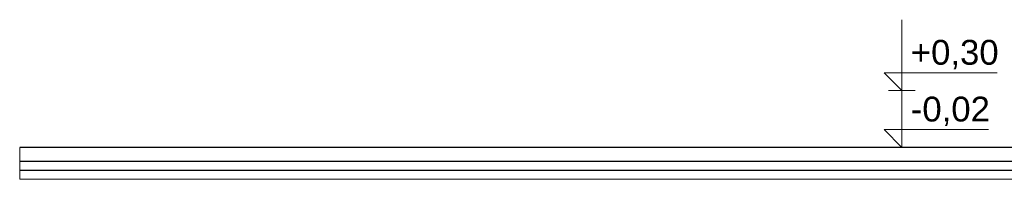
# Model space of a CAD drawing. Header units: millimetres. Extents: x 11 to 58287, y -2 to 19922.
# Tile 3 of 86: x 4092 to 9637, y 11112 to 12012. Entities that reach past the tile are written whole.
import ezdxf

# ---------------------------------------------------------------- set-up
doc = ezdxf.new("R2010")
doc.units = ezdxf.units.MM
doc.header["$MEASUREMENT"] = 0
doc.linetypes.add('Wipeout_Contour', pattern=[1000, 0, -1000])
doc.layers.add('A_WYM_ZEWNETRZNE', color=7, linetype='Continuous')
doc.layers.add('Nowe_A__STROPY', color=7, linetype='Continuous')
for name, color, linetype, lineweight in [('A_WYM_ZEWNETRZNE_Nr_pióra__45', 7, 'Continuous', 15), ('A_WYM_ZEWNETRZNE_Nr_pióra__85', 7, 'Continuous', 13), ('Nowe_A__STROPY_Nr_pióra__1', 7, 'Continuous', 13), ('Nowe_A__STROPY_Nr_pióra__21', 7, 'Continuous', 25)]:
    doc.layers.add(name, color=color, linetype=linetype, lineweight=lineweight)
doc.styles.add('STYL_AUTOMATYCZNY_3', font='arial.ttf')

# ---------------------------------------------------------------- blocks, each defined once
blk = doc.blocks.new('ElemPrzekroju_20_1', base_point=(46338.2, 11312))
at = {"color": 254, "linetype": 'Wipeout_Contour', "lineweight": 0, "ltscale": 132541.412454}
blk.add_wipeout([(53195.6, 11212), (4091.8, 11212), (4091.8, 11162), (53195.6, 11162)], dxfattribs=at).dxf.layer = 'Nowe_A__STROPY'
at = {"color": 254, "linetype": 'Wipeout_Contour', "lineweight": 0, "ltscale": 132690.398547}
blk.add_wipeout([(4091.8, 11212), (53195.6, 11212), (53195.6, 11292), (4091.8, 11292)], dxfattribs=at).dxf.layer = 'Nowe_A__STROPY'
at = {"color": 254, "linetype": 'Wipeout_Contour', "lineweight": 0, "ltscale": 132426.986127}
blk.add_wipeout([(4091.8, 11112), (53195.6, 11112), (53195.6, 11162), (4091.8, 11162)], dxfattribs=at).dxf.layer = 'Nowe_A__STROPY'
at = {"layer": 'Nowe_A__STROPY_Nr_pióra__1', "color": 7, "linetype": 'Continuous', "lineweight": 13}
blk.add_line((53195.6, 11112), (4091.8, 11112), dxfattribs=at)
at = {"layer": 'Nowe_A__STROPY_Nr_pióra__1', "color": 7, "linetype": 'Continuous', "lineweight": 13, "flags": 128}
blk.add_lwpolyline([(4091.8, 11292), (4091.8, 11212), (4091.8, 11162), (4091.8, 11112)], dxfattribs=at)
at = {"layer": 'Nowe_A__STROPY_Nr_pióra__21', "color": 7, "linetype": 'Continuous', "lineweight": 25}
for p, q in [((53195.6, 11292), (4091.8, 11292)), ((53195.6, 11212), (4091.8, 11212)), ((53195.6, 11162), (4091.8, 11162))]:
    blk.add_line(p, q, dxfattribs=at)
blk = doc.blocks.new('Wymiary_6_1', base_point=(9060.6, 11292))
at = {"layer": 'A_WYM_ZEWNETRZNE_Nr_pióra__45', "color": 7, "linetype": 'Continuous', "lineweight": 15}
for p, q in [((9060.6, 11612), (9060.6, 12012)), ((9060.6, 11612), (8960.6, 11712)), ((8960.6, 11712), (9060.6, 11712)), ((9060.6, 11712), (9596.4, 11712)), ((9060.6, 11292), (9060.6, 11692)), ((9060.6, 11292), (8960.6, 11392)), ((8960.6, 11392), (9060.6, 11392)), ((9060.6, 11392), (9548.2, 11392))]:
    blk.add_line(p, q, dxfattribs=at)
at = {"layer": 'A_WYM_ZEWNETRZNE_Nr_pióra__85', "color": 7, "linetype": 'Continuous', "lineweight": 13}
for p, q in [((9060.6, 11612), (8985.6, 11612)), ((9060.6, 11612), (9135.6, 11612)), ((9060.6, 11292), (8985.6, 11292)), ((9060.6, 11292), (9135.6, 11292))]:
    blk.add_line(p, q, dxfattribs=at)
at = {"layer": 'A_WYM_ZEWNETRZNE_Nr_pióra__85', "color": 7, "lineweight": 13, "char_height": 140, "attachment_point": 7, "style": 'STYL_AUTOMATYCZNY_3'}
for s, insert in [('\\A1;{\\pql;\\fArial|b0|i0|c238|p0;\\W1.000000;+0,30}', (9110.6, 11732)), ('\\A1;{\\pql;\\fArial|b0|i0|c238|p0;\\W1.000000;-0,02}', (9110.6, 11412))]:
    blk.add_mtext(s, dxfattribs=dict(at, insert=insert))

msp = doc.modelspace()

# ---------------------------------------------------------------- block references
at = {"layer": 'Nowe_A__STROPY', "lineweight": 0}
msp.add_blockref('ElemPrzekroju_20_1', (46338.2, 11312), dxfattribs=at)

# ---------------------------------------------------------------- next in the draw order: block references
at = {"layer": 'A_WYM_ZEWNETRZNE', "color": 7, "linetype": 'Continuous', "lineweight": 13}
msp.add_blockref('Wymiary_6_1', (9060.6, 11292), dxfattribs=at)

doc.saveas('drawing.dxf')
